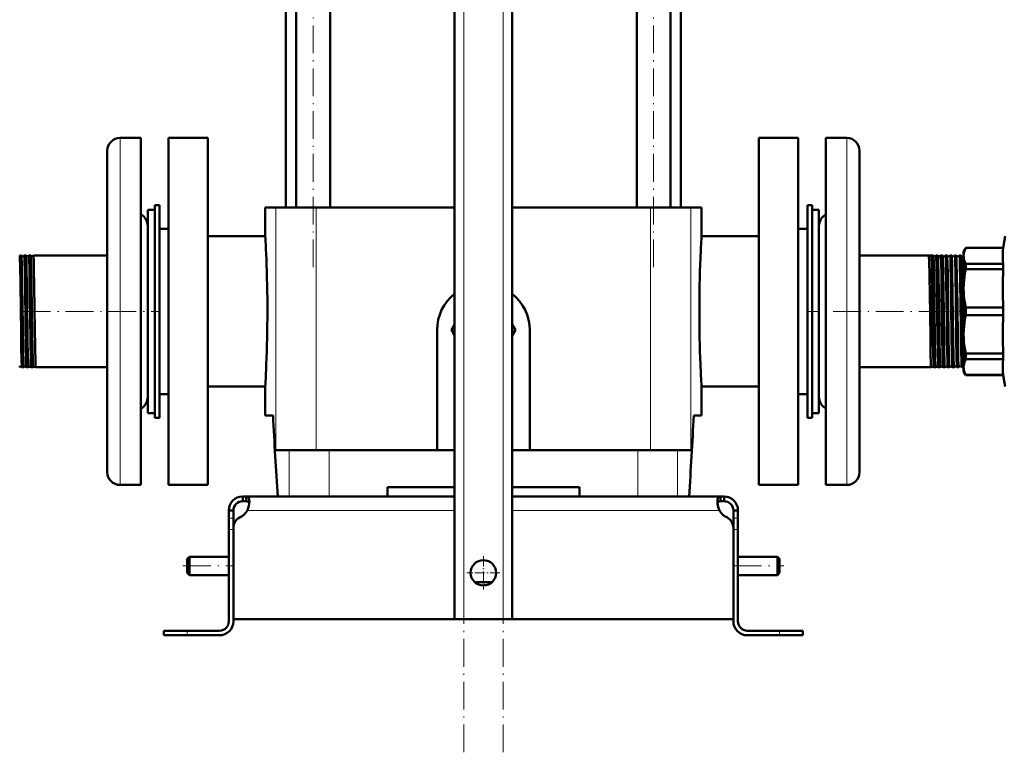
# Model space of a CAD drawing. Extents: x -1438 to 1837, y -1689 to 607.
# Tile 37 of 92: x -1203 to -778, y -360 to -43. Entities that reach past the tile are written whole.
import ezdxf

# ---------------------------------------------------------------- set-up
doc = ezdxf.new("R2010")
doc.units = 0
doc.linetypes.add('DASHDOT', pattern=[18.5, 12, -3, 0.5, -3])

msp = doc.modelspace()

# ---------------------------------------------------------------- linework, layer by layer
at = {"color": 7, "linetype": 'DASHDOT', "lineweight": 18}
for p, q in [((-1011.23, -359.5), (-1011.23, 331.4)), ((-994.23, -359.5), (-994.23, 331.4)), ((-1076.27, -149.83), (-1076.27, 160.97)), ((-929.19, -149.83), (-929.19, 160.97)), ((-1201.72, -168.93), (-1142.82, -168.93)), ((-802.65, -168.93), (-862.73, -168.93)), ((-1132.53, -278.93), (-1110.93, -278.93)), ((-894.53, -278.93), (-872.93, -278.93))]:
    msp.add_line(p, q, dxfattribs=at)
at = {"color": 7, "lineweight": 50}
for p, q in [((-1015.23, -301.93), (-1015.23, 273.82)), ((-990.23, -301.93), (-990.23, 273.82)), ((-1083.57, -123.93), (-1083.57, 88.07)), ((-1068.97, -123.93), (-1068.97, 88.07)), ((-936.49, -123.93), (-936.49, 88.07)), ((-921.89, -123.93), (-921.89, 88.07)), ((-1088.08, -123.93), (-1088.08, 72.07)), ((-917.38, 72.07), (-917.38, -123.93)), ((-1150.73, -93.93), (-1159.73, -93.93)), ((-1150.73, -93.93), (-1150.73, -132.97)), ((-1138.73, -93.93), (-1121.73, -93.93)), ((-1138.73, -168.93), (-1138.73, -93.93)), ((-1121.73, -243.93), (-1121.73, -93.93)), ((-883.73, -243.93), (-883.73, -93.93)), ((-883.73, -93.93), (-866.73, -93.93)), ((-866.73, -93.93), (-866.73, -168.93)), ((-854.73, -204.89), (-854.73, -93.93)), ((-854.73, -93.93), (-845.73, -93.93)), ((-1165.23, -99.43), (-1165.23, -135.61)), ((-840.23, -202.25), (-840.23, -99.43)), ((-1144.73, -122.93), (-1142.73, -122.93)), ((-1144.73, -214.93), (-1144.73, -122.93)), ((-1142.73, -214.93), (-1142.73, -122.93)), ((-860.73, -122.93), (-862.73, -122.93)), ((-862.73, -122.93), (-862.73, -214.93)), ((-860.73, -122.93), (-860.73, -214.93)), ((-1147.73, -190.02), (-1147.73, -124.93)), ((-1147.73, -124.93), (-1144.73, -124.93)), ((-1092.34, -123.93), (-1096.98, -123.93)), ((-1096.98, -136.43), (-1096.98, -123.93)), ((-1074.97, -123.93), (-1092.34, -123.93)), ((-1015.23, -123.93), (-1074.97, -123.93)), ((-930.48, -123.93), (-990.23, -123.93)), ((-930.48, -123.93), (-913.11, -123.93)), ((-908.48, -123.93), (-913.11, -123.93)), ((-908.48, -136.43), (-908.48, -123.93)), ((-860.73, -124.93), (-860.73, -147.84)), ((-857.73, -124.93), (-860.73, -124.93)), ((-857.73, -124.93), (-857.73, -147.84)), ((-1165.23, -135.61), (-1165.23, -238.43)), ((-1150.73, -132.97), (-1150.73, -243.93)), ((-1142.73, -133.18), (-1142.73, -168.93)), ((-1138.73, -133.18), (-1142.73, -133.18)), ((-862.73, -133.18), (-866.73, -133.18)), ((-857.73, -186.67), (-857.73, -131.93)), ((-1121.73, -136.43), (-1096.98, -136.43)), ((-908.48, -136.43), (-883.73, -136.43)), ((-778.11, -141.43), (-777.23, -136.43)), ((-795.23, -142.93), (-794.36, -141.43)), ((-795.23, -142.93), (-795.23, -144.91)), ((-794.36, -141.43), (-794.36, -141.48)), ((-794.36, -141.43), (-778.11, -141.43)), ((-794.36, -141.48), (-778.11, -141.48)), ((-778.11, -141.43), (-778.11, -141.48)), ((-1202.34, -144.78), (-1203.07, -144.78)), ((-1202.33, -144.78), (-1202.34, -144.78)), ((-1201.09, -144.78), (-1201.1, -144.78)), ((-1200.31, -144.78), (-1201.09, -144.78)), ((-1200.31, -144.78), (-1200.31, -144.78)), ((-1199.12, -144.78), (-1199.12, -144.78)), ((-1198.28, -144.78), (-1199.12, -144.78)), ((-1198.28, -144.78), (-1198.28, -144.78)), ((-1197.15, -144.78), (-1197.15, -144.78)), ((-1165.23, -144.78), (-1197.15, -144.78)), ((-860.73, -147.84), (-860.73, -212.93)), ((-857.73, -147.84), (-857.73, -212.93)), ((-840.23, -144.78), (-808.3, -144.78)), ((-809.19, -144.79), (-810.26, -144.79)), ((-808.3, -144.78), (-808.3, -144.78)), ((-807.17, -144.78), (-807.17, -144.78)), ((-807.17, -144.78), (-806.33, -144.78)), ((-806.33, -144.78), (-806.33, -144.78)), ((-805.14, -144.78), (-805.14, -144.78)), ((-805.14, -144.78), (-804.36, -144.78)), ((-804.36, -144.78), (-804.35, -144.78)), ((-803.12, -144.78), (-803.11, -144.78)), ((-803.11, -144.78), (-802.38, -144.78)), ((-801.09, -144.78), (-800.4, -144.78)), ((-799.07, -144.78), (-798.42, -144.78)), ((-797.06, -144.78), (-796.43, -144.78)), ((-795.23, -144.91), (-795.23, -158.98)), ((-778.11, -148.34), (-794.36, -148.34)), ((-794.36, -148.34), (-794.36, -150.7)), ((-778.11, -148.34), (-778.11, -150.7)), ((-794.36, -150.7), (-778.11, -150.7)), ((-795.23, -158.98), (-795.23, -178.88)), ((-1142.73, -168.93), (-1142.73, -204.68)), ((-1138.73, -243.93), (-1138.73, -168.93)), ((-866.73, -168.93), (-866.73, -243.93)), ((-778.11, -167.26), (-794.36, -167.26)), ((-794.36, -167.26), (-794.36, -170.6)), ((-778.11, -167.26), (-778.11, -170.6)), ((-794.36, -170.6), (-778.11, -170.6)), ((-1022.73, -228.93), (-1022.73, -176.93)), ((-1015.23, -174.58), (-1016.58, -176.93)), ((-1016.58, -176.93), (-1015.23, -179.28)), ((-988.87, -176.93), (-990.23, -174.58)), ((-990.23, -179.28), (-988.87, -176.93)), ((-982.73, -176.93), (-982.73, -228.93)), ((-795.23, -178.88), (-795.23, -192.95)), ((-857.73, -205.93), (-857.73, -186.67)), ((-778.11, -187.16), (-794.36, -187.16)), ((-794.36, -187.16), (-794.36, -189.52)), ((-778.11, -187.16), (-778.11, -189.52)), ((-1147.73, -212.93), (-1147.73, -190.02)), ((-794.36, -189.52), (-778.11, -189.52)), ((-1201.33, -193.08), (-1202.08, -193.08)), ((-1201.32, -193.08), (-1201.33, -193.08)), ((-1200.11, -193.08), (-1200.11, -193.08)), ((-1199.3, -193.08), (-1200.11, -193.08)), ((-1199.29, -193.08), (-1199.3, -193.08)), ((-1198.13, -193.08), (-1198.14, -193.08)), ((-1197.27, -193.08), (-1198.13, -193.08)), ((-1197.26, -193.08), (-1197.27, -193.08)), ((-1196.16, -193.08), (-1196.17, -193.08)), ((-1165.23, -193.08), (-1196.16, -193.08)), ((-840.23, -193.08), (-809.29, -193.08)), ((-809.29, -193.08), (-809.28, -193.08)), ((-808.19, -193.08), (-808.18, -193.08)), ((-808.18, -193.08), (-807.32, -193.08)), ((-807.32, -193.08), (-807.31, -193.08)), ((-806.16, -193.08), (-806.15, -193.08)), ((-806.15, -193.08), (-805.35, -193.08)), ((-805.35, -193.08), (-805.34, -193.08)), ((-804.13, -193.08), (-804.13, -193.08)), ((-804.13, -193.08), (-803.37, -193.08)), ((-802.1, -193.08), (-801.39, -193.08)), ((-800.08, -193.08), (-799.41, -193.08)), ((-798.06, -193.08), (-797.42, -193.08)), ((-796.05, -193.08), (-795.44, -193.08)), ((-795.23, -192.95), (-795.23, -194.93)), ((-795.23, -194.93), (-794.36, -196.43)), ((-778.11, -196.38), (-794.36, -196.38)), ((-794.36, -196.43), (-794.36, -196.38)), ((-794.36, -196.43), (-778.11, -196.43)), ((-778.11, -196.38), (-778.11, -196.43)), ((-778.11, -196.43), (-777.23, -201.43)), ((-1096.98, -201.43), (-1121.73, -201.43)), ((-1096.98, -213.93), (-1096.98, -201.43)), ((-883.73, -201.43), (-908.48, -201.43)), ((-908.48, -213.93), (-908.48, -201.43)), ((-840.23, -238.43), (-840.23, -202.25)), ((-1138.73, -204.68), (-1142.73, -204.68)), ((-862.73, -204.68), (-866.73, -204.68)), ((-854.73, -243.93), (-854.73, -204.89)), ((-1147.73, -212.93), (-1144.73, -212.93)), ((-1144.73, -214.93), (-1142.73, -214.93)), ((-1093.62, -213.93), (-1096.98, -213.93)), ((-908.48, -213.93), (-911.83, -213.93)), ((-860.73, -214.93), (-862.73, -214.93)), ((-857.73, -212.93), (-860.73, -212.93)), ((-1092.34, -228.93), (-1086.62, -228.93)), ((-1086.62, -228.93), (-1069.41, -228.93)), ((-1069.41, -228.93), (-1015.23, -228.93)), ((-990.23, -228.93), (-936.05, -228.93)), ((-936.05, -228.93), (-918.84, -228.93)), ((-918.84, -228.93), (-913.11, -228.93)), ((-1150.73, -243.93), (-1159.73, -243.93)), ((-1121.73, -243.93), (-1138.73, -243.93)), ((-1044.23, -248.93), (-1044.23, -244.93)), ((-1015.23, -244.93), (-1044.23, -244.93)), ((-961.23, -244.93), (-990.23, -244.93)), ((-961.23, -244.93), (-961.23, -248.93)), ((-866.73, -243.93), (-883.73, -243.93)), ((-854.73, -243.93), (-845.73, -243.93)), ((-1106.73, -248.93), (-1106.73, -250.93)), ((-1105.19, -248.93), (-1106.73, -248.93)), ((-1105.19, -250.93), (-1106.73, -250.93)), ((-1105.19, -248.93), (-1105.19, -250.93)), ((-1015.23, -248.93), (-1105.19, -248.93)), ((-990.23, -248.93), (-900.26, -248.93)), ((-900.26, -248.93), (-900.26, -250.93)), ((-900.26, -248.93), (-898.73, -248.93)), ((-900.26, -250.93), (-898.73, -250.93)), ((-898.73, -248.93), (-898.73, -250.93)), ((-1112.73, -254.93), (-1110.73, -254.93)), ((-1112.73, -258.35), (-1112.73, -254.93)), ((-1110.73, -258.35), (-1110.73, -254.93)), ((-892.73, -254.93), (-894.73, -254.93)), ((-894.73, -258.35), (-894.73, -254.93)), ((-892.73, -258.35), (-892.73, -254.93)), ((-1112.73, -263.18), (-1112.73, -258.35)), ((-1110.73, -262.44), (-1110.73, -258.35)), ((-894.73, -263.18), (-894.73, -258.35)), ((-892.73, -263.18), (-892.73, -258.35)), ((-1112.73, -263.18), (-1112.73, -302.93)), ((-1110.73, -262.44), (-1110.73, -301.93)), ((-1110.73, -302.93), (-1110.73, -263.18)), ((-894.73, -301.93), (-894.73, -262.44)), ((-894.73, -302.93), (-894.73, -263.18)), ((-892.73, -302.93), (-892.73, -263.18)), ((-1130.73, -275.93), (-1129.73, -274.93)), ((-1130.73, -278.93), (-1130.73, -275.93)), ((-1129.73, -278.93), (-1129.73, -274.93)), ((-1129.73, -274.93), (-1112.73, -274.93)), ((-892.73, -274.93), (-875.73, -274.93)), ((-875.73, -278.93), (-875.73, -274.93)), ((-874.73, -275.93), (-875.73, -274.93)), ((-874.73, -278.93), (-874.73, -275.93)), ((-1130.73, -281.93), (-1130.73, -278.93)), ((-1129.73, -282.93), (-1129.73, -278.93)), ((-875.73, -282.93), (-875.73, -278.93)), ((-874.73, -281.93), (-874.73, -278.93)), ((-1130.73, -281.93), (-1129.73, -282.93)), ((-1129.73, -282.93), (-1112.73, -282.93)), ((-892.73, -282.93), (-875.73, -282.93)), ((-874.73, -281.93), (-875.73, -282.93)), ((-1006.5, -285.93), (-1002.73, -285.93)), ((-1002.73, -285.93), (-998.95, -285.93)), ((-1002.73, -301.93), (-1110.73, -301.93)), ((-1011.23, -301.93), (-1015.23, -301.93)), ((-1011.23, -301.93), (-994.23, -301.93)), ((-1002.73, -301.93), (-894.73, -301.93)), ((-990.23, -301.93), (-994.23, -301.93)), ((-1140.73, -306.93), (-1140.73, -308.93)), ((-1140.73, -306.93), (-1130.73, -306.93)), ((-1140.73, -308.93), (-1130.73, -308.93)), ((-1116.73, -306.93), (-1130.73, -306.93)), ((-1130.73, -308.93), (-1116.73, -308.93)), ((-888.73, -306.93), (-874.73, -306.93)), ((-874.73, -308.93), (-888.73, -308.93)), ((-864.73, -306.93), (-874.73, -306.93)), ((-864.73, -308.93), (-874.73, -308.93)), ((-864.73, -306.93), (-864.73, -308.93))]:
    msp.add_line(p, q, dxfattribs=at)
at = {"color": 7, "lineweight": 18}
for p, q in [((-1011.23, -301.93), (-1011.23, 273.82)), ((-994.23, -301.93), (-994.23, 273.82)), ((-1159.73, -93.93), (-1159.73, -132.97)), ((-845.73, -204.89), (-845.73, -93.93)), ((-1092.34, -123.93), (-1092.34, -228.93)), ((-1074.97, -123.93), (-1074.97, -228.93)), ((-930.48, -123.93), (-930.48, -228.93)), ((-913.11, -123.93), (-913.11, -228.93)), ((-1159.73, -132.97), (-1159.73, -243.93)), ((-845.73, -243.93), (-845.73, -204.89)), ((-1086.62, -228.93), (-1086.62, -248.93)), ((-1069.41, -228.93), (-1069.41, -248.93)), ((-936.05, -228.93), (-936.05, -248.93)), ((-918.84, -228.93), (-918.84, -248.93)), ((-1015.23, -254.93), (-1104.7, -254.93)), ((-990.23, -254.93), (-900.76, -254.93)), ((-1112.73, -258.35), (-1110.73, -258.35)), ((-892.73, -258.35), (-894.73, -258.35)), ((-1112.73, -263.18), (-1110.73, -263.18)), ((-892.73, -263.18), (-894.73, -263.18)), ((-1130.73, -306.93), (-1130.73, -308.93)), ((-874.73, -306.93), (-874.73, -308.93))]:
    msp.add_line(p, q, dxfattribs=at)
at = {"color": 7, "linetype": 'DASHDOT', "lineweight": 18, "ltscale": 0.042459}
msp.add_line((-1201.18, -168.93), (-1202.88, -168.93), dxfattribs=at)
at = {"color": 7, "linetype": 'DASHDOT', "lineweight": 18, "ltscale": 0.043915}
msp.add_line((-1199.15, -168.93), (-1200.9, -168.93), dxfattribs=at)
at = {"color": 7, "linetype": 'DASHDOT', "lineweight": 18, "ltscale": 0.045563}
msp.add_line((-1197.11, -168.93), (-1198.93, -168.93), dxfattribs=at)
at = {"color": 7, "linetype": 'DASHDOT', "lineweight": 18, "ltscale": 0.044695}
msp.add_line((-807.32, -168.93), (-805.53, -168.93), dxfattribs=at)
at = {"color": 7, "linetype": 'DASHDOT', "lineweight": 18, "ltscale": 0.043147}
msp.add_line((-805.29, -168.93), (-803.56, -168.93), dxfattribs=at)
at = {"color": 7, "linetype": 'DASHDOT', "lineweight": 18, "ltscale": 0.04178}
msp.add_line((-803.26, -168.93), (-801.59, -168.93), dxfattribs=at)
at = {"color": 7, "linetype": 'DASHDOT', "lineweight": 18, "ltscale": 0.040575}
msp.add_line((-801.23, -168.93), (-799.61, -168.93), dxfattribs=at)
at = {"color": 7, "linetype": 'DASHDOT', "lineweight": 18, "ltscale": 0.039517}
msp.add_line((-799.21, -168.93), (-797.63, -168.93), dxfattribs=at)
at = {"color": 7, "linetype": 'DASHDOT', "lineweight": 18, "ltscale": 0.0386}
msp.add_line((-797.19, -168.93), (-795.65, -168.93), dxfattribs=at)
at = {"color": 7, "linetype": 'DASHDOT', "lineweight": 18, "ltscale": 0.060001}
for p, q in [((-1112.93, -263.18), (-1110.53, -263.18)), ((-894.93, -263.18), (-892.53, -263.18))]:
    msp.add_line(p, q, dxfattribs=at)
at = {"color": 7, "linetype": 'DASHDOT', "lineweight": 18, "ltscale": 0.3575}
msp.add_line((-1002.73, -274.78), (-1002.73, -289.08), dxfattribs=at)
at = {"color": 7, "linetype": 'DASHDOT', "lineweight": 18, "ltscale": 0.357501}
msp.add_line((-995.58, -281.93), (-1009.88, -281.93), dxfattribs=at)
at = {"color": 7, "linetype": 'DASHDOT', "lineweight": 18, "ltscale": 0.060015}
msp.add_line((-1130.73, -306.73), (-1130.73, -309.13), dxfattribs=at)
at = {"color": 7, "linetype": 'DASHDOT', "lineweight": 18, "ltscale": 0.06}
msp.add_line((-874.73, -309.13), (-874.73, -306.73), dxfattribs=at)
at = {"color": 7, "lineweight": 50}
for points in [[(-795.23, -144.91), (-795.17, -144.06), (-795.01, -143.21), (-794.74, -142.36), (-794.36, -141.48)], [(-778.11, -148.34), (-778.28, -146.92), (-778.36, -145.57), (-778.36, -144.25), (-778.28, -142.9), (-778.11, -141.48)], [(-1202.73, -157.35), (-1202.89, -148.72), (-1202.94, -146.72), (-1203, -145.4), (-1203.03, -145.01), (-1203.06, -144.8), (-1203.06, -144.79), (-1203.07, -144.78), (-1203.07, -144.78), (-1203.07, -144.78)], [(-1201.99, -157.35), (-1202.1, -150.82), (-1202.16, -148.2), (-1202.27, -145.38), (-1202.31, -144.87), (-1202.32, -144.8), (-1202.33, -144.78)], [(-1200.76, -157.35), (-1200.87, -150.7), (-1200.93, -148.06), (-1201.02, -145.49), (-1201.07, -144.86), (-1201.08, -144.8), (-1201.09, -144.79), (-1201.09, -144.78), (-1201.09, -144.78), (-1201.09, -144.78)], [(-1199.97, -157.35), (-1200.08, -150.76), (-1200.19, -146.62), (-1200.26, -145.07), (-1200.29, -144.83), (-1200.3, -144.79), (-1200.31, -144.78)], [(-1198.78, -157.35), (-1198.89, -150.67), (-1199, -146.51), (-1199.07, -145.03), (-1199.1, -144.81), (-1199.11, -144.79), (-1199.11, -144.78), (-1199.12, -144.78), (-1199.12, -144.78)], [(-1197.94, -157.35), (-1198.06, -150.3), (-1198.17, -146.34), (-1198.22, -145.22), (-1198.26, -144.85), (-1198.27, -144.79), (-1198.28, -144.78)], [(-1196.81, -157.35), (-1196.92, -151.07), (-1197.02, -146.64), (-1197.08, -145.34), (-1197.12, -144.84), (-1197.13, -144.8), (-1197.14, -144.79), (-1197.14, -144.78), (-1197.14, -144.78), (-1197.15, -144.78)], [(-810.26, -144.79), (-810.25, -144.85), (-810.22, -145.12), (-810.14, -147.01), (-810, -153.37), (-809.77, -169.98), (-809.62, -180.51)], [(-809.19, -144.79), (-809.17, -144.87), (-809.14, -145.22), (-809.1, -145.82), (-809.04, -147.75), (-808.97, -150.75), (-808.77, -162.92), (-808.53, -180.51)], [(-808.3, -144.78), (-808.3, -144.79), (-808.29, -144.82), (-808.26, -145), (-808.23, -145.44), (-808.16, -147.41), (-808.02, -154.09), (-807.82, -167.98), (-807.66, -180.51)], [(-807.17, -144.78), (-807.17, -144.78), (-807.16, -144.78), (-807.16, -144.79), (-807.15, -144.81), (-807.12, -145.04), (-807.06, -146.21), (-807, -147.95), (-806.86, -155.16), (-806.64, -170.37), (-806.5, -180.51)], [(-806.33, -144.78), (-806.32, -144.79), (-806.31, -144.83), (-806.28, -145.1), (-806.25, -145.59), (-806.19, -147.16), (-806.05, -153.73), (-805.86, -167.1), (-805.68, -180.51)], [(-805.14, -144.78), (-805.14, -144.78), (-805.13, -144.78), (-805.13, -144.79), (-805.12, -144.81), (-805.09, -145.06), (-805.06, -145.55), (-804.99, -147.18), (-804.85, -153.76), (-804.76, -159.45), (-804.47, -180.51)], [(-804.35, -144.78), (-804.35, -144.8), (-804.34, -144.84), (-804.3, -145.13), (-804.27, -145.65), (-804.21, -147.35), (-804.11, -151.91), (-803.99, -159.71), (-803.71, -180.51)], [(-803.11, -144.78), (-803.11, -144.78), (-803.11, -144.78), (-803.11, -144.79), (-803.1, -144.8), (-803.08, -144.94), (-803, -146.22), (-802.9, -149.86), (-802.79, -156.18), (-802.57, -172.17), (-802.45, -180.51)], [(-802.37, -144.79), (-802.37, -144.8), (-802.36, -144.85), (-802.32, -145.18), (-802.29, -145.76), (-802.23, -147.63), (-802.11, -153.18), (-801.93, -165.59), (-801.73, -180.51)], [(-801.09, -144.78), (-801.09, -144.78), (-801.09, -144.78), (-801.09, -144.79), (-801.08, -144.8), (-801.05, -144.95), (-800.98, -146.22), (-800.85, -151.13), (-800.82, -153.02), (-800.64, -165.13), (-800.43, -180.51)], [(-800.39, -144.79), (-800.38, -144.82), (-800.36, -144.97), (-800.3, -146.04), (-800.25, -147.38), (-800.16, -151.19), (-800, -161.86), (-799.75, -180.51)], [(-799.07, -144.78), (-799.07, -144.78), (-799.07, -144.78), (-799.07, -144.79), (-799.06, -144.8), (-799.03, -144.94), (-798.96, -146.22), (-798.91, -147.66), (-798.82, -151.64), (-798.62, -165.19), (-798.41, -180.51)], [(-798.41, -144.79), (-798.4, -144.83), (-798.38, -144.98), (-798.31, -146.06), (-798.25, -148.12), (-798.14, -153.28), (-797.96, -166.08), (-797.76, -180.51)], [(-797.06, -144.78), (-797.05, -144.78), (-797.05, -144.78), (-797.05, -144.79), (-797.04, -144.8), (-797.02, -144.95), (-796.94, -146.22), (-796.88, -148.38), (-796.73, -156.11), (-796.46, -175.59), (-796.39, -180.51)], [(-796.42, -144.79), (-796.41, -144.85), (-796.38, -145.12), (-796.3, -147.01), (-796.19, -151.34), (-796.03, -162.17), (-795.78, -180.51)], [(-795.23, -144.91), (-795.2, -145.53), (-795.11, -146.17), (-794.96, -146.81), (-794.75, -147.44), (-794.36, -148.34)], [(-794.36, -150.7), (-794.66, -152.34), (-794.89, -153.89), (-795.06, -155.44), (-795.17, -156.97), (-795.23, -158.98)], [(-1202.09, -193.07), (-1202.09, -193.06), (-1202.1, -193.02), (-1202.14, -192.72), (-1202.17, -192.19), (-1202.23, -190.49), (-1202.37, -183.77), (-1202.46, -178.03), (-1202.73, -157.35)], [(-1201.33, -193.08), (-1201.33, -193.08), (-1201.33, -193.08), (-1201.33, -193.07), (-1201.34, -193.06), (-1201.36, -192.91), (-1201.44, -191.64), (-1201.48, -190.21), (-1201.57, -186.24), (-1201.75, -175.32), (-1201.99, -157.35)], [(-1200.11, -193.08), (-1200.12, -193.06), (-1200.13, -193), (-1200.17, -192.6), (-1200.21, -191.86), (-1200.28, -189.48), (-1200.39, -184.13), (-1200.52, -175.23), (-1200.76, -157.35)], [(-1199.3, -193.08), (-1199.3, -193.08), (-1199.3, -193.08), (-1199.31, -193.07), (-1199.31, -193.06), (-1199.32, -193.02), (-1199.37, -192.53), (-1199.45, -190.34), (-1199.49, -188.98), (-1199.64, -180.65), (-1199.88, -163.76), (-1199.97, -157.35)], [(-1198.14, -193.08), (-1198.15, -193.06), (-1198.16, -192.98), (-1198.21, -192.41), (-1198.3, -189.64), (-1198.45, -181.88), (-1198.6, -171.26), (-1198.78, -157.35)], [(-1197.27, -193.08), (-1197.27, -193.08), (-1197.27, -193.08), (-1197.28, -193.07), (-1197.29, -193.05), (-1197.32, -192.8), (-1197.35, -192.31), (-1197.41, -190.68), (-1197.56, -184.11), (-1197.65, -178.35), (-1197.94, -157.35)], [(-1196.17, -193.08), (-1196.17, -193.07), (-1196.18, -193.03), (-1196.21, -192.79), (-1196.3, -190.83), (-1196.44, -184.44), (-1196.66, -168.16), (-1196.81, -157.35)], [(-795.23, -158.98), (-795.2, -160.49), (-795.11, -162.01), (-794.96, -163.56), (-794.75, -165.1), (-794.36, -167.26)], [(-794.36, -170.6), (-794.66, -172.23), (-794.89, -173.79), (-795.06, -175.34), (-795.17, -176.87), (-795.23, -178.88)], [(-809.62, -180.51), (-809.5, -187.92), (-809.43, -190.67), (-809.35, -192.66), (-809.32, -192.98), (-809.3, -193.06), (-809.3, -193.07), (-809.29, -193.08), (-809.29, -193.08), (-809.29, -193.08)], [(-808.53, -180.51), (-808.4, -187.84), (-808.33, -190.57), (-808.25, -192.62), (-808.2, -193.05), (-808.19, -193.07), (-808.19, -193.08)], [(-807.66, -180.51), (-807.5, -189.35), (-807.41, -192.16), (-807.35, -192.98), (-807.33, -193.07), (-807.32, -193.08), (-807.32, -193.08), (-807.32, -193.08), (-807.32, -193.08)], [(-806.5, -180.51), (-806.4, -186.55), (-806.28, -191.13), (-806.22, -192.49), (-806.18, -192.99), (-806.17, -193.06), (-806.16, -193.08)], [(-805.68, -180.51), (-805.53, -189.16), (-805.44, -191.9), (-805.38, -192.95), (-805.36, -193.06), (-805.35, -193.08), (-805.35, -193.08), (-805.35, -193.08), (-805.35, -193.08)], [(-804.47, -180.51), (-804.36, -187.02), (-804.3, -189.63), (-804.22, -192.04), (-804.16, -192.93), (-804.14, -193.05), (-804.14, -193.07), (-804.13, -193.08)], [(-803.71, -180.51), (-803.59, -187.16), (-803.54, -189.79), (-803.45, -192.37), (-803.4, -193), (-803.38, -193.05), (-803.38, -193.07), (-803.37, -193.08), (-803.37, -193.08), (-803.37, -193.08)], [(-802.45, -180.51), (-802.34, -187.05), (-802.28, -189.66), (-802.2, -192.06), (-802.14, -192.93), (-802.12, -193.05), (-802.11, -193.07)], [(-801.73, -180.51), (-801.63, -186.63), (-801.52, -191), (-801.47, -192.36), (-801.42, -193), (-801.4, -193.05), (-801.4, -193.07), (-801.4, -193.08), (-801.39, -193.08), (-801.39, -193.08)], [(-800.43, -180.51), (-800.32, -186.52), (-800.21, -191.1), (-800.15, -192.47), (-800.11, -192.98), (-800.1, -193.05), (-800.09, -193.07)], [(-799.75, -180.51), (-799.59, -189.27), (-799.51, -191.86), (-799.44, -192.94), (-799.42, -193.06), (-799.42, -193.08), (-799.41, -193.08), (-799.41, -193.08), (-799.41, -193.08)], [(-798.41, -180.51), (-798.25, -189.13), (-798.15, -192.24), (-798.1, -192.94), (-798.08, -193.05), (-798.07, -193.07)], [(-797.76, -180.51), (-797.65, -187.17), (-797.59, -189.8), (-797.52, -191.91), (-797.46, -192.95), (-797.44, -193.07), (-797.43, -193.08), (-797.43, -193.08), (-797.43, -193.08), (-797.42, -193.08)], [(-796.39, -180.51), (-796.28, -187), (-796.22, -189.6), (-796.14, -192), (-796.09, -192.9), (-796.07, -193.04), (-796.06, -193.07)], [(-795.78, -180.51), (-795.62, -189.17), (-795.57, -191.17), (-795.51, -192.47), (-795.48, -192.86), (-795.45, -193.06), (-795.45, -193.07), (-795.44, -193.08), (-795.44, -193.08), (-795.44, -193.08)], [(-795.23, -178.88), (-795.2, -180.39), (-795.11, -181.91), (-794.96, -183.46), (-794.75, -185), (-794.36, -187.16)], [(-794.36, -189.52), (-794.66, -190.2), (-794.89, -190.84), (-795.06, -191.49), (-795.17, -192.12), (-795.23, -192.95)], [(-778.11, -196.38), (-778.28, -194.96), (-778.36, -193.61), (-778.36, -192.29), (-778.28, -190.94), (-778.11, -189.52)], [(-795.23, -192.95), (-795.2, -193.58), (-795.11, -194.21), (-794.96, -194.85), (-794.75, -195.49), (-794.36, -196.38)], [(-1103.85, -251.05), (-1103.87, -250.6), (-1103.92, -250.19), (-1104.05, -249.72), (-1104.25, -249.36), (-1104.51, -249.1), (-1104.82, -248.97), (-1105.19, -248.93)], [(-1103.89, -251.87), (-1104.03, -251.49), (-1104.26, -251.2), (-1104.58, -251.02), (-1104.98, -250.94), (-1105.19, -250.93)], [(-901.6, -251.05), (-901.59, -250.6), (-901.53, -250.19), (-901.4, -249.72), (-901.21, -249.36), (-900.94, -249.1), (-900.63, -248.97), (-900.26, -248.93)], [(-901.56, -251.87), (-901.42, -251.49), (-901.2, -251.2), (-900.88, -251.02), (-900.47, -250.94), (-900.26, -250.93)], [(-900.26, -250.93), (-900.57, -250.95), (-900.84, -251.01), (-901.13, -251.15), (-901.36, -251.38), (-901.51, -251.69), (-901.56, -251.87)], [(-1104.7, -254.93), (-1104.33, -253.94), (-1104.07, -252.94), (-1103.9, -251.96), (-1103.85, -251.05)], [(-900.76, -254.93), (-901.12, -253.94), (-901.39, -252.94), (-901.55, -251.96), (-901.6, -251.05)]]:
    msp.add_lwpolyline(points, dxfattribs=at)
msp.add_circle((-1002.73, -281.93), 5.5, dxfattribs=at)
for centre, radius, start, end in [((-1159.73, -99.43), 5.5, 90, 180), ((-845.73, -99.43), 5.5, 0, 90), ((-1153.23, -131.93), 5.5, 0, 62.9643), ((-852.23, -131.93), 5.5, 117.0357, 180), ((-1664.87, -169.07), 568.84, 2.3296, 3.2896), ((-340.5, -169.07), 568.91, 176.7105, 177.6703), ((-1201.72, -144.37), 0.743, 214.1477, 269.9859), ((-1201.71, -144.37), 0.743, 269.8661, 325.8688), ((-1199.72, -144.33), 0.744, 217.3801, 269.9689), ((-1199.72, -144.33), 0.744, 269.8768, 322.6405), ((-1197.72, -144.3), 0.744, 220.7811, 269.9575), ((-1197.72, -144.3), 0.744, 269.8883, 319.2358), ((-1661.44, -168.94), 565.4, 0.0009, 2.3304), ((-344.01, -168.94), 565.4, 177.6696, 179.9991), ((-807.74, -144.3), 0.744, 220.7642, 270.1117), ((-807.74, -144.3), 0.744, 270.0425, 319.2189), ((-805.74, -144.33), 0.744, 217.3595, 270.1232), ((-805.74, -144.33), 0.744, 270.0311, 322.6199), ((-803.74, -144.37), 0.743, 214.1312, 270.1338), ((-803.74, -144.37), 0.743, 270.0141, 325.8523), ((-802.38, -144.79), 0.00958, 20.6485, 77.039), ((-801.74, -144.4), 0.742, 211.0229, 270.1602), ((-801.74, -144.4), 0.742, 270.0019, 328.9496), ((-801.09, -144.79), 0.01, 103.2684, 159.3351), ((-800.4, -144.79), 0.0113, 16.4939, 73.8151), ((-799.74, -144.44), 0.742, 208.0367, 270.1799), ((-799.74, -144.44), 0.742, 269.9788, 331.9304), ((-799.07, -144.79), 0.0117, 106.1666, 163.3817), ((-798.42, -144.79), 0.0137, 12.4214, 70.0454), ((-797.74, -144.47), 0.741, 205.1924, 270.2065), ((-797.73, -144.47), 0.741, 269.9538, 334.7752), ((-797.05, -144.79), 0.0141, 109.8959, 167.4562), ((-796.44, -144.8), 0.0173, 8.6013, 65.5934), ((-795.74, -144.51), 0.74, 202.4558, 270.2418), ((-795.74, -144.51), 0.744, 270.0537, 313.2437), ((-648.79, -158.98), 129.58, 176.3381, 183.6619), ((-1002.73, -176.93), 20, 128.6823, 180), ((-1002.73, -176.93), 20, 360, 51.318), ((-1661.45, -168.92), 565.4, 357.6696, 359.9991), ((-344.01, -168.92), 565.4, 180.0009, 182.3304), ((-648.79, -178.88), 129.58, 176.3381, 183.6619), ((-1202.72, -193.47), 0.743, 93.2049, 147.4334), ((-1202.72, -193.47), 0.743, 32.5677, 93.3383), ((-1202.08, -193.07), 0.0089, 202.8695, 258.434), ((-1200.72, -193.51), 0.743, 93.2102, 144.2642), ((-1200.72, -193.51), 0.744, 35.7384, 93.3164), ((-1198.72, -193.55), 0.744, 93.2347, 140.9367), ((-1198.72, -193.55), 0.744, 39.0483, 93.3157), ((-1196.72, -193.58), 0.744, 93.2379, 137.455), ((-1196.72, -193.58), 0.744, 42.5411, 93.2974), ((-1664.95, -168.78), 568.91, 356.7105, 357.6703), ((-340.58, -168.79), 568.84, 182.3296, 183.2896), ((-808.74, -193.58), 0.744, 86.7026, 137.4589), ((-808.74, -193.58), 0.744, 42.545, 86.7621), ((-806.74, -193.55), 0.744, 86.6843, 140.9517), ((-806.74, -193.55), 0.744, 39.0633, 86.7653), ((-804.74, -193.51), 0.744, 86.6836, 144.2616), ((-804.74, -193.51), 0.743, 35.7358, 86.7898), ((-803.37, -193.07), 0.0089, 281.566, 337.1305), ((-802.74, -193.47), 0.743, 86.6617, 147.4323), ((-802.74, -193.47), 0.743, 32.5666, 86.7951), ((-802.1, -193.07), 0.00926, 203.1137, 258.4044), ((-801.39, -193.07), 0.0103, 284.4821, 341.3608), ((-800.74, -193.44), 0.742, 86.6419, 150.465), ((-800.73, -193.44), 0.742, 29.5469, 86.8165), ((-800.08, -193.07), 0.0108, 198.5461, 255.3329), ((-799.41, -193.07), 0.0124, 288.1073, 345.6382), ((-798.74, -193.4), 0.742, 86.6256, 153.3732), ((-798.73, -193.4), 0.741, 26.6141, 86.8484), ((-798.06, -193.07), 0.0128, 194.4895, 251.9834), ((-796.74, -193.37), 0.741, 86.5823, 156.1737), ((-797.43, -193.07), 0.0153, 292.0614, 349.5287), ((-796.73, -193.37), 0.74, 23.8269, 86.8679), ((-796.04, -193.07), 0.0157, 190.6135, 247.9758), ((-795.45, -193.06), 0.0198, 296.9857, 353.1957), ((-794.75, -193.32), 0.723, 130.9631, 159.1968), ((-1153.23, -205.93), 5.5, 297.0357, 360), ((-852.23, -205.93), 5.5, 180, 242.9643), ((1402.41, -85.22), 2499.35, 182.95181, 183.75555), ((-3407.86, -85.22), 2499.35, 356.24446, 357.04819), ((-3407.86, -85.22), 2499.35, 356.24446, 357.04819), ((-1159.73, -238.43), 5.5, 180, 270), ((-845.73, -238.43), 5.5, 270, 360), ((-1106.73, -254.93), 6, 90, 180), ((-1106.73, -254.93), 4, 90, 180), ((-898.73, -254.93), 6, 360, 90), ((-898.73, -254.93), 4, 360, 90), ((-1110.85, -251.59), 7, 295.2697, 331.517), ((-890.76, -250.68), 10.86, 186.3205, 203.0632), ((-894.6, -251.59), 7, 208.483, 244.7303), ((-1105.73, -262.44), 5, 115.2697, 180), ((-899.73, -262.44), 5, 0, 64.7303), ((-1116.73, -302.93), 4, 270, 0), ((-1116.73, -302.93), 6, 270, 0), ((-888.73, -302.93), 6, 180, 270), ((-888.73, -302.93), 4, 180, 270)]:
    msp.add_arc(centre, radius, start, end, dxfattribs=at)
msp.add_ellipse((-809.73, -144.27), major_axis=(0.696, 0.279), ratio=0.999396, start_param=3.534236, end_param=5.130058, dxfattribs=at)

doc.saveas('drawing.dxf')
